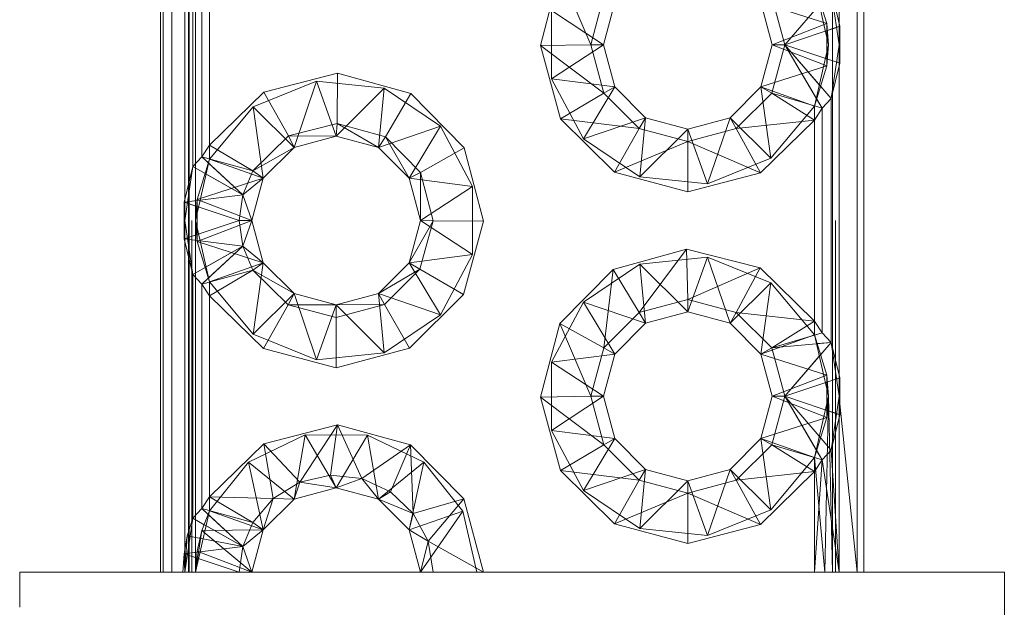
# Paper-space layout 'Layout1' of a CAD drawing. Extents: x -2 to 1033, y -36 to 596.
# Tile 13 of 89: x 85.391 to 86.791, y 294.441 to 295.277. Entities that reach past the tile are written whole.
import ezdxf

# ---------------------------------------------------------------- set-up
doc = ezdxf.new("R2010")
doc.units = 0
doc.linetypes.add('ACAD_ISO02W100', pattern=[15, 12, -3])
doc.layers.add('SS_1.ET-HALA_TaO-JD-LAVKA-ZEBRIK', color=9, linetype='CONTINUOUS', lineweight=13)

psp = doc.layouts.get("Layout1")

# ---------------------------------------------------------------- linework, layer by layer
at = {"layer": 'SS_1.ET-HALA_TaO-JD-LAVKA-ZEBRIK', "color": 5, "linetype": 'Continuous', "ltscale": 0.25}
for p, q in [((85.5907, 302.4914), (85.5907, 294.4914)), ((85.5948, 302.4914), (85.5948, 294.4914)), ((85.6069, 302.4914), (85.6069, 294.4914)), ((86.5813, 294.4914), (86.5813, 302.4914)), ((86.5907, 294.4914), (86.5907, 302.4914)), ((86.5559, 295.7109), (86.5559, 295.2719)), ((85.6254, 295.0219), (85.6254, 295.4609)), ((85.6367, 295.4147), (85.6367, 295.0681)), ((85.6498, 295.0817), (85.6498, 295.4011)), ((85.6607, 295.3843), (85.6607, 295.0985)), ((86.1312, 295.2404), (86.1586, 295.3449)), ((86.1586, 295.3449), (86.2028, 295.2414)), ((86.4785, 295.2414), (86.5446, 295.3181)), ((86.557, 295.2675), (86.5446, 295.3181)), ((86.2212, 295.3104), (86.2028, 295.2414)), ((86.4601, 295.3104), (86.4785, 295.2414)), ((86.2207, 295.2414), (86.2367, 295.3014)), ((86.4446, 295.3014), (86.4607, 295.2414)), ((86.4785, 295.2414), (86.557, 295.2675)), ((86.557, 295.2153), (86.557, 295.2675)), ((86.1312, 295.2404), (86.2028, 295.2414)), ((86.1596, 295.1361), (86.1312, 295.2404)), ((86.1312, 295.2404), (86.2212, 295.1725)), ((86.2028, 295.2414), (86.2212, 295.1725)), ((86.2028, 295.2414), (86.2207, 295.2414)), ((86.2367, 295.1814), (86.2207, 295.2414)), ((86.4607, 295.2414), (86.4446, 295.1814)), ((86.4785, 295.2414), (86.4601, 295.1725)), ((86.4607, 295.2414), (86.4785, 295.2414)), ((86.5315, 295.1511), (86.4785, 295.2414)), ((86.5446, 295.1647), (86.4785, 295.2414)), ((86.4785, 295.2414), (86.557, 295.2153)), ((86.5446, 295.1647), (86.557, 295.2153)), ((86.5559, 295.2109), (86.5559, 294.7719)), ((85.738, 295.174), (85.8427, 295.2008)), ((85.8427, 295.2008), (85.842, 295.1293)), ((85.8427, 295.2008), (85.9469, 295.1719)), ((86.2212, 295.1725), (86.2367, 295.1814)), ((86.2807, 295.1375), (86.2367, 295.1814)), ((86.4446, 295.1814), (86.4007, 295.1375)), ((86.4446, 295.1814), (86.4601, 295.1725)), ((85.6607, 295.0985), (85.738, 295.174)), ((85.738, 295.174), (85.7731, 295.1116)), ((85.9469, 295.1719), (85.9106, 295.1103)), ((85.9469, 295.1719), (86.0227, 295.0949)), ((86.2212, 295.1725), (86.1596, 295.1361)), ((86.2212, 295.1725), (86.2717, 295.122)), ((86.4096, 295.122), (86.4601, 295.1725)), ((86.4601, 295.1725), (86.5207, 295.1343)), ((86.4601, 295.1725), (86.5315, 295.1511)), ((86.5315, 295.1511), (86.5446, 295.1647)), ((86.5446, 294.8181), (86.5446, 295.1647)), ((86.5315, 295.1511), (86.5207, 295.1343)), ((86.5315, 295.1511), (86.5315, 294.8317)), ((86.2362, 295.0599), (86.1596, 295.1361)), ((86.2717, 295.122), (86.1596, 295.1361)), ((86.2807, 295.1375), (86.2717, 295.122)), ((86.3407, 295.1214), (86.2807, 295.1375)), ((86.4007, 295.1375), (86.3407, 295.1214)), ((86.4007, 295.1375), (86.4096, 295.122)), ((86.4096, 295.122), (86.5207, 295.1343)), ((86.5207, 295.1343), (86.4442, 295.0593)), ((86.5207, 294.8485), (86.5207, 295.1343)), ((85.7731, 295.1116), (85.842, 295.1293)), ((85.842, 295.1293), (85.8407, 295.1114)), ((85.842, 295.1293), (85.9007, 295.0953)), ((85.842, 295.1293), (85.9106, 295.1103)), ((86.2717, 295.122), (86.2362, 295.0599)), ((86.2717, 295.122), (86.3407, 295.1035)), ((86.3407, 295.1035), (86.4096, 295.122)), ((86.3407, 295.1214), (86.3407, 295.1035)), ((86.4096, 295.122), (86.4442, 295.0593)), ((85.7221, 295.0619), (85.7731, 295.1116)), ((85.7731, 295.1116), (85.7807, 295.0953)), ((85.7731, 295.1116), (85.8407, 295.1114)), ((85.7807, 295.0953), (85.8407, 295.1114)), ((85.8407, 295.1114), (85.9007, 295.0953)), ((85.9106, 295.1103), (85.9007, 295.0953)), ((85.9446, 295.0514), (85.9106, 295.1103)), ((85.9106, 295.1103), (85.9605, 295.0596)), ((85.6498, 295.0817), (85.6607, 295.0985)), ((85.6607, 295.0985), (85.7221, 295.0619)), ((85.7221, 295.0619), (85.7807, 295.0953)), ((85.7367, 295.0514), (85.7807, 295.0953)), ((85.9007, 295.0953), (85.9446, 295.0514)), ((85.9605, 295.0596), (86.0227, 295.0949)), ((86.0227, 295.0949), (86.0501, 294.9904)), ((86.3407, 295.1035), (86.2362, 295.0599)), ((86.3407, 295.1035), (86.4442, 295.0593)), ((86.3407, 295.1035), (86.3407, 295.032)), ((85.6367, 295.0681), (85.6498, 295.0817)), ((85.6498, 295.0817), (85.7077, 295.028)), ((85.6498, 295.0817), (85.7221, 295.0619)), ((85.6367, 295.0681), (85.6243, 295.0175)), ((85.6367, 295.0681), (85.7077, 295.028)), ((85.7221, 295.0619), (85.7077, 295.028)), ((85.7077, 295.028), (85.7367, 295.0514)), ((85.7207, 294.9914), (85.7367, 295.0514)), ((85.7221, 295.0619), (85.7367, 295.0514)), ((85.9446, 295.0514), (85.9605, 295.0596)), ((85.9446, 295.0514), (85.9607, 294.9914)), ((85.9785, 294.9907), (85.9605, 295.0596)), ((85.9607, 294.9914), (85.9605, 295.0596)), ((86.3407, 295.032), (86.2362, 295.0599)), ((86.4442, 295.0593), (86.3407, 295.032)), ((85.7077, 295.028), (85.6243, 295.0175)), ((85.7077, 295.028), (85.7028, 294.9914)), ((85.7077, 295.028), (85.7207, 294.9914)), ((85.6243, 295.0175), (85.7028, 294.9914)), ((85.6243, 295.0175), (85.6243, 294.9653)), ((85.6243, 294.9653), (85.7028, 294.9914)), ((85.7028, 294.9914), (85.7077, 294.9548)), ((85.7028, 294.9914), (85.7207, 294.9914)), ((85.7077, 294.9548), (85.7207, 294.9914)), ((85.7367, 294.9314), (85.7207, 294.9914)), ((85.9607, 294.9914), (85.9446, 294.9314)), ((85.9446, 294.9314), (85.9785, 294.9907)), ((85.9598, 294.9221), (85.9785, 294.9907)), ((85.9607, 294.9914), (85.9785, 294.9907)), ((85.9785, 294.9907), (86.0501, 294.9904)), ((86.0501, 294.9904), (86.0217, 294.8861)), ((85.6243, 294.9653), (85.6367, 294.9147)), ((85.6243, 294.9653), (85.7077, 294.9548)), ((85.6254, 294.5234), (85.6254, 294.9609)), ((85.6367, 294.9147), (85.7077, 294.9548)), ((85.7077, 294.9548), (85.6498, 294.9011)), ((85.7077, 294.9548), (85.7221, 294.9209)), ((85.7077, 294.9548), (85.7367, 294.9314)), ((86.2345, 294.9219), (86.3386, 294.9508)), ((86.3386, 294.9508), (86.2717, 294.8608)), ((86.3386, 294.9508), (86.3407, 294.8793)), ((86.3386, 294.9508), (86.4433, 294.924)), ((85.7367, 294.9314), (85.7221, 294.9209)), ((85.7807, 294.8875), (85.7367, 294.9314)), ((85.9446, 294.9314), (85.9007, 294.8875)), ((85.9446, 294.9314), (85.9598, 294.9221)), ((85.6367, 294.9147), (85.6498, 294.9011)), ((85.6367, 294.9147), (85.6367, 294.5681)), ((85.6498, 294.9011), (85.7221, 294.9209)), ((85.7221, 294.9209), (85.6607, 294.8843)), ((85.7221, 294.9209), (85.7725, 294.8715)), ((85.7221, 294.9209), (85.7807, 294.8875)), ((85.9007, 294.8875), (85.9598, 294.9221)), ((85.9094, 294.8719), (85.9598, 294.9221)), ((85.9598, 294.9221), (86.0217, 294.8861)), ((86.1586, 294.8449), (86.2345, 294.9219)), ((86.2345, 294.9219), (86.2212, 294.8104)), ((86.2345, 294.9219), (86.2717, 294.8608)), ((86.4433, 294.924), (86.3407, 294.8793)), ((86.4433, 294.924), (86.4096, 294.8608)), ((86.4433, 294.924), (86.5207, 294.8485)), ((85.6498, 294.9011), (85.6607, 294.8843)), ((85.6498, 294.5817), (85.6498, 294.9011)), ((85.7371, 294.8093), (85.6607, 294.8843)), ((85.6607, 294.8843), (85.6607, 294.5985)), ((85.7807, 294.8875), (85.7725, 294.8715)), ((85.8407, 294.8714), (85.7807, 294.8875)), ((85.9007, 294.8875), (85.8407, 294.8714)), ((85.9007, 294.8875), (85.9094, 294.8719)), ((86.0217, 294.8861), (85.9451, 294.8099)), ((85.7725, 294.8715), (85.7371, 294.8093)), ((85.7725, 294.8715), (85.8407, 294.8535)), ((85.8407, 294.8714), (85.7725, 294.8715)), ((85.8407, 294.8714), (85.9094, 294.8719)), ((85.8407, 294.8535), (85.9094, 294.8719)), ((85.8407, 294.8714), (85.8407, 294.8535)), ((85.9094, 294.8719), (85.9451, 294.8099)), ((86.3407, 294.8793), (86.2717, 294.8608)), ((86.4096, 294.8608), (86.3407, 294.8793)), ((86.3407, 294.8793), (86.3407, 294.8614)), ((86.2717, 294.8608), (86.2212, 294.8104)), ((86.2717, 294.8608), (86.2807, 294.8453)), ((86.2807, 294.8453), (86.3407, 294.8614)), ((86.3407, 294.8614), (86.4007, 294.8453)), ((86.4096, 294.8608), (86.4007, 294.8453)), ((86.4601, 294.8104), (86.4096, 294.8608)), ((86.5207, 294.8485), (86.4096, 294.8608)), ((85.8407, 294.8535), (85.8407, 294.782)), ((86.1312, 294.7404), (86.1586, 294.8449)), ((86.1586, 294.8449), (86.2028, 294.7414)), ((86.1586, 294.8449), (86.2212, 294.8104)), ((86.2367, 294.8014), (86.2807, 294.8453)), ((86.4007, 294.8453), (86.4446, 294.8014)), ((86.5207, 294.8485), (86.4601, 294.8104)), ((86.5315, 294.8317), (86.5207, 294.8485)), ((86.4601, 294.8104), (86.5315, 294.8317)), ((86.5315, 294.8317), (86.5446, 294.8181)), ((86.4601, 294.8104), (86.5446, 294.8181)), ((86.5446, 294.8181), (86.4785, 294.7414)), ((86.557, 294.7675), (86.5446, 294.8181)), ((85.8407, 294.782), (85.7371, 294.8093)), ((85.9451, 294.8099), (85.8407, 294.782)), ((86.2212, 294.8104), (86.2028, 294.7414)), ((86.2207, 294.7414), (86.2367, 294.8014)), ((86.2212, 294.8104), (86.2367, 294.8014)), ((86.4446, 294.8014), (86.4601, 294.8104)), ((86.4446, 294.8014), (86.4607, 294.7414)), ((86.4601, 294.8104), (86.4785, 294.7414)), ((86.4785, 294.7414), (86.557, 294.7675)), ((86.557, 294.7153), (86.557, 294.7675)), ((86.2028, 294.7414), (86.1312, 294.7404)), ((86.1596, 294.6361), (86.1312, 294.7404)), ((86.1312, 294.7404), (86.2212, 294.6725)), ((86.2028, 294.7414), (86.2212, 294.6725)), ((86.2028, 294.7414), (86.2207, 294.7414)), ((86.2367, 294.6814), (86.2207, 294.7414)), ((86.4607, 294.7414), (86.4446, 294.6814)), ((86.4601, 294.6725), (86.4785, 294.7414)), ((86.4607, 294.7414), (86.4785, 294.7414)), ((86.5315, 294.6511), (86.4785, 294.7414)), ((86.4785, 294.7414), (86.5446, 294.6647)), ((86.4785, 294.7414), (86.557, 294.7153)), ((86.557, 294.7307), (86.5813, 294.4914)), ((86.5446, 294.6647), (86.557, 294.7153)), ((85.7378, 294.6739), (85.8423, 294.7008)), ((85.8423, 294.7008), (85.7891, 294.6193)), ((85.8423, 294.7008), (85.8328, 294.6291)), ((85.8423, 294.7008), (85.8772, 294.6244)), ((85.8423, 294.7008), (85.9463, 294.6722)), ((86.5559, 294.7108), (86.5557, 294.4914)), ((85.6607, 294.5985), (85.7378, 294.6739)), ((85.7378, 294.6739), (85.7509, 294.5961)), ((85.7378, 294.6739), (85.7891, 294.6193)), ((85.9463, 294.6722), (85.8772, 294.6244)), ((85.9463, 294.6722), (85.9178, 294.6057)), ((85.9463, 294.6722), (85.9503, 294.575)), ((85.9463, 294.6722), (86.0223, 294.5957)), ((86.2212, 294.6725), (86.1596, 294.6361)), ((86.2212, 294.6725), (86.2367, 294.6814)), ((86.2212, 294.6725), (86.2717, 294.622)), ((86.2807, 294.6375), (86.2367, 294.6814)), ((86.4446, 294.6814), (86.4007, 294.6375)), ((86.4096, 294.622), (86.4601, 294.6725)), ((86.4446, 294.6814), (86.4601, 294.6725)), ((86.4601, 294.6725), (86.5207, 294.6343)), ((86.4601, 294.6725), (86.5315, 294.6511)), ((86.5315, 294.6511), (86.5446, 294.6647)), ((86.5446, 294.6647), (86.5557, 294.4914)), ((86.5207, 294.6343), (86.5315, 294.6511)), ((86.5207, 294.4914), (86.5315, 294.6511)), ((86.5315, 294.6511), (86.5557, 294.4914)), ((86.2362, 294.5599), (86.1596, 294.6361)), ((86.2717, 294.622), (86.1596, 294.6361)), ((86.2807, 294.6375), (86.2717, 294.622)), ((86.3407, 294.6214), (86.2807, 294.6375)), ((86.4007, 294.6375), (86.3407, 294.6214)), ((86.4007, 294.6375), (86.4096, 294.622)), ((86.4096, 294.622), (86.5207, 294.6343)), ((86.5207, 294.6343), (86.4442, 294.5593)), ((86.5207, 294.4914), (86.5207, 294.6343)), ((85.7509, 294.5961), (85.7891, 294.6193)), ((85.7891, 294.6193), (85.7807, 294.5953)), ((85.7891, 294.6193), (85.8328, 294.6291)), ((85.7891, 294.6193), (85.8407, 294.6114)), ((85.8328, 294.6291), (85.8407, 294.6114)), ((85.8328, 294.6291), (85.8772, 294.6244)), ((85.8772, 294.6244), (85.8407, 294.6114)), ((85.8772, 294.6244), (85.9007, 294.5953)), ((85.8772, 294.6244), (85.9178, 294.6057)), ((86.2717, 294.622), (86.2362, 294.5599)), ((86.2717, 294.622), (86.3407, 294.6035)), ((86.3407, 294.6035), (86.4096, 294.622)), ((86.3407, 294.6214), (86.3407, 294.6035)), ((86.4096, 294.622), (86.4442, 294.5593)), ((85.7807, 294.5953), (85.8407, 294.6114)), ((85.8407, 294.6114), (85.9007, 294.5953)), ((85.9178, 294.6057), (85.9007, 294.5953)), ((85.9178, 294.6057), (85.9503, 294.575)), ((86.2362, 294.5599), (86.3407, 294.6035)), ((86.3407, 294.6035), (86.4442, 294.5593)), ((86.3407, 294.6035), (86.3407, 294.532)), ((85.6498, 294.5817), (85.6607, 294.5985)), ((85.6607, 294.5985), (85.7221, 294.5619)), ((85.6607, 294.5985), (85.7509, 294.5961)), ((85.7221, 294.5619), (85.7509, 294.5961)), ((85.7509, 294.5961), (85.7367, 294.5514)), ((85.7367, 294.5514), (85.7807, 294.5953)), ((85.7509, 294.5961), (85.7807, 294.5953)), ((85.9007, 294.5953), (85.9446, 294.5514)), ((85.9503, 294.575), (85.9007, 294.5953)), ((86.0223, 294.5957), (85.9503, 294.575)), ((86.0223, 294.5957), (85.9713, 294.5355)), ((86.0223, 294.5957), (86.0501, 294.4914)), ((85.6367, 294.5681), (85.6498, 294.5817)), ((85.7077, 294.528), (85.6498, 294.5817)), ((85.6498, 294.5817), (85.7221, 294.5619)), ((85.9503, 294.575), (85.9446, 294.5514)), ((85.9503, 294.575), (85.9713, 294.5355)), ((85.6367, 294.5681), (85.629, 294.5432)), ((85.7077, 294.528), (85.6367, 294.5681)), ((85.7077, 294.528), (85.7221, 294.5619)), ((85.7221, 294.5619), (85.7367, 294.5514)), ((85.7367, 294.5514), (85.7077, 294.528)), ((85.7207, 294.4914), (85.7367, 294.5514)), ((85.9446, 294.5514), (85.9607, 294.4914)), ((85.9713, 294.5355), (85.9446, 294.5514)), ((86.3407, 294.532), (86.2362, 294.5599)), ((86.4442, 294.5593), (86.3407, 294.532)), ((85.629, 294.5432), (85.6243, 294.5175)), ((85.7077, 294.528), (85.629, 294.5432)), ((85.9713, 294.5355), (85.9607, 294.4914)), ((85.9713, 294.5355), (85.9785, 294.4914)), ((86.0501, 294.4914), (85.9713, 294.5355)), ((85.6243, 294.5175), (85.7077, 294.528)), ((85.7028, 294.4914), (85.7077, 294.528)), ((85.7207, 294.4914), (85.7077, 294.528)), ((85.6243, 294.5175), (85.6228, 294.4914)), ((85.7028, 294.4914), (85.6243, 294.5175)), ((86.7907, 294.4914), (85.3907, 294.4914)), ((85.3907, 294.4914), (85.3907, 294.4414)), ((86.7907, 293.0914), (86.7907, 294.4914))]:
    psp.add_line(p, q, dxfattribs=at)
at = {"layer": 'SS_1.ET-HALA_TaO-JD-LAVKA-ZEBRIK', "color": 9, "linetype": 'ACAD_ISO02W100', "ltscale": 0.25}
for p, q in [((85.6307, 294.4914), (85.6307, 302.4914)), ((85.6318, 294.4914), (85.6318, 302.4914)), ((85.6352, 302.4914), (85.6352, 294.4914)), ((85.6407, 294.4914), (85.6407, 302.4914)), ((86.5466, 294.4914), (86.5466, 302.4914)), ((86.5507, 302.4914), (86.5507, 294.4914)), ((86.5407, 302.2414), (86.5407, 294.7414)), ((86.5207, 295.3286), (86.5407, 295.2414)), ((86.5384, 295.2714), (86.5207, 295.3286)), ((86.5446, 295.3181), (86.5559, 295.2414)), ((86.1466, 295.2898), (86.2207, 295.2414)), ((86.1466, 295.193), (86.1466, 295.2898)), ((86.4446, 295.3014), (86.5384, 295.2714)), ((86.4607, 295.2414), (86.5384, 295.2714)), ((86.5363, 295.2606), (86.5391, 295.2615)), ((86.5407, 295.2414), (86.5384, 295.2714)), ((86.5384, 295.2115), (86.5384, 295.2714)), ((86.5391, 295.2615), (86.5523, 295.2659)), ((86.5523, 295.2659), (86.557, 295.2675)), ((86.5559, 295.2719), (86.5559, 295.2109)), ((86.5559, 295.2414), (86.557, 295.2675)), ((86.2207, 295.2414), (86.1466, 295.193)), ((86.4607, 295.2414), (86.5384, 295.2115)), ((86.5232, 295.1653), (86.4785, 295.2414)), ((86.5276, 295.1845), (86.4785, 295.2414)), ((86.5407, 295.2414), (86.5207, 295.1542)), ((86.5384, 295.2115), (86.5407, 295.2414)), ((86.5559, 295.2414), (86.5446, 295.1647)), ((86.5559, 295.2414), (86.557, 295.2153)), ((86.5363, 295.2222), (86.5391, 295.2213)), ((86.4446, 295.1814), (86.5384, 295.2115)), ((86.5207, 295.1542), (86.5384, 295.2115)), ((86.5523, 295.2169), (86.557, 295.2153)), ((86.1921, 295.1075), (86.1466, 295.193)), ((86.1466, 295.193), (86.2367, 295.1814)), ((85.7227, 295.1529), (85.8125, 295.1894)), ((85.8125, 295.1894), (85.7807, 295.0953)), ((85.8125, 295.1894), (85.8407, 295.1114)), ((85.8125, 295.1894), (85.9088, 295.1794)), ((85.9088, 295.1794), (85.8407, 295.1114)), ((85.9088, 295.1794), (85.9007, 295.0953)), ((85.9088, 295.1794), (85.9892, 295.1253)), ((86.2367, 295.1814), (86.1921, 295.1075)), ((86.4586, 295.0799), (86.4446, 295.1814)), ((86.5207, 295.1542), (86.4446, 295.1814)), ((86.5294, 295.1824), (86.5276, 295.1845)), ((86.5446, 295.1647), (86.5294, 295.1824)), ((86.5238, 295.1643), (86.5232, 295.1653)), ((86.5315, 295.1511), (86.5238, 295.1643)), ((85.6607, 295.0786), (85.7227, 295.1529)), ((85.7227, 295.1529), (85.7367, 295.0514)), ((85.7227, 295.1529), (85.7807, 295.0953)), ((86.5207, 295.1542), (86.4586, 295.0799)), ((86.5207, 295.1343), (86.5207, 295.1542)), ((86.2807, 295.1375), (86.1921, 295.1075)), ((86.2807, 295.1375), (86.2725, 295.0534)), ((86.4007, 295.1375), (86.3688, 295.0434)), ((86.4007, 295.1375), (86.4586, 295.0799)), ((85.9892, 295.1253), (85.9007, 295.0953)), ((85.9446, 295.0514), (85.9892, 295.1253)), ((85.9892, 295.1253), (86.0347, 295.0398)), ((86.2725, 295.0534), (86.3407, 295.1214)), ((86.3407, 295.1214), (86.3688, 295.0434)), ((86.2725, 295.0534), (86.1921, 295.1075)), ((85.6607, 295.0985), (85.6607, 295.0786)), ((85.6407, 294.9914), (85.6607, 295.0786)), ((85.6607, 295.0786), (85.6429, 295.0214)), ((85.6498, 295.0817), (85.659, 295.0732)), ((85.6607, 295.0786), (85.7367, 295.0514)), ((86.4586, 295.0799), (86.3688, 295.0434)), ((85.6254, 294.9914), (85.6367, 295.0681)), ((85.6367, 295.0681), (85.6543, 295.0581)), ((85.659, 295.0732), (85.6593, 295.0728)), ((85.6593, 295.0728), (85.7077, 295.028)), ((85.6429, 295.0214), (85.7367, 295.0514)), ((85.6543, 295.0581), (85.6558, 295.0573)), ((85.6558, 295.0573), (85.7077, 295.028)), ((85.9446, 295.0514), (86.0347, 295.0398)), ((86.3688, 295.0434), (86.2725, 295.0534)), ((85.9607, 294.9914), (86.0347, 295.0398)), ((86.0347, 295.0398), (86.0347, 294.943)), ((85.6428, 295.0198), (85.6243, 295.0175)), ((85.6243, 295.0175), (85.6254, 294.9914)), ((85.6243, 295.0175), (85.629, 295.0159)), ((85.6254, 294.9609), (85.6254, 295.0219)), ((85.629, 295.0159), (85.6451, 295.0106)), ((85.6429, 295.0214), (85.6407, 294.9914)), ((85.6473, 295.0204), (85.6428, 295.0198)), ((85.6429, 295.0214), (85.7207, 294.9914)), ((85.6429, 295.0214), (85.6429, 294.9615)), ((85.6243, 294.9653), (85.6254, 294.9914)), ((85.6367, 294.9147), (85.6254, 294.9914)), ((85.6407, 294.9914), (85.6429, 294.9615)), ((85.6607, 294.9042), (85.6407, 294.9914)), ((85.6429, 294.9615), (85.7207, 294.9914)), ((85.9607, 294.9914), (86.0347, 294.943)), ((85.6243, 294.9653), (85.629, 294.9669)), ((85.629, 294.9669), (85.6451, 294.9722)), ((85.6429, 294.9615), (85.6607, 294.9042)), ((85.6429, 294.9615), (85.7367, 294.9314)), ((85.6558, 294.9255), (85.7077, 294.9548)), ((85.7077, 294.9548), (85.6593, 294.91)), ((85.9446, 294.9314), (86.0347, 294.943)), ((86.0347, 294.943), (85.9892, 294.8575)), ((86.2725, 294.9294), (86.3688, 294.9394)), ((86.3688, 294.9394), (86.3407, 294.8614)), ((86.3688, 294.9394), (86.4007, 294.8453)), ((86.3688, 294.9394), (86.4586, 294.9029)), ((85.6367, 294.9147), (85.6543, 294.9247)), ((85.6543, 294.9247), (85.6558, 294.9255)), ((85.6607, 294.9042), (85.7367, 294.9314)), ((85.7367, 294.9314), (85.7227, 294.8299)), ((85.9446, 294.9314), (85.9892, 294.8575)), ((86.1921, 294.8753), (86.2725, 294.9294)), ((86.2725, 294.9294), (86.2807, 294.8453)), ((86.2725, 294.9294), (86.3407, 294.8614)), ((85.659, 294.9097), (85.6498, 294.9011)), ((85.6593, 294.91), (85.659, 294.9097)), ((85.7227, 294.8299), (85.6607, 294.9042)), ((85.6607, 294.9042), (85.6607, 294.8843)), ((86.4586, 294.9029), (86.4007, 294.8453)), ((86.4446, 294.8014), (86.4586, 294.9029)), ((86.4586, 294.9029), (86.5207, 294.8286)), ((85.7227, 294.8299), (85.7807, 294.8875)), ((85.7807, 294.8875), (85.8125, 294.7934)), ((85.9007, 294.8875), (85.9088, 294.8034)), ((85.9007, 294.8875), (85.9892, 294.8575)), ((85.8407, 294.8714), (85.8125, 294.7934)), ((85.8407, 294.8714), (85.9088, 294.8034)), ((86.1466, 294.7898), (86.1921, 294.8753)), ((86.1921, 294.8753), (86.2367, 294.8014)), ((86.1921, 294.8753), (86.2807, 294.8453)), ((85.9892, 294.8575), (85.9088, 294.8034)), ((86.5207, 294.8286), (86.5207, 294.8485)), ((85.8125, 294.7934), (85.7227, 294.8299)), ((86.4446, 294.8014), (86.5207, 294.8286)), ((86.4601, 294.8104), (86.5207, 294.8284)), ((86.5207, 294.8285), (86.5315, 294.8317)), ((86.5207, 294.8286), (86.5407, 294.7414)), ((86.5384, 294.7714), (86.5207, 294.8286)), ((86.5235, 294.8162), (86.5245, 294.8163)), ((86.5245, 294.8163), (86.5446, 294.8181)), ((86.5446, 294.8181), (86.5294, 294.8004)), ((86.5446, 294.8181), (86.5559, 294.7414)), ((85.9088, 294.8034), (85.8125, 294.7934)), ((86.1466, 294.7898), (86.2367, 294.8014)), ((86.4446, 294.8014), (86.5384, 294.7714)), ((86.5276, 294.7984), (86.4785, 294.7414)), ((86.5294, 294.8004), (86.5276, 294.7984)), ((86.1466, 294.7898), (86.2207, 294.7414)), ((86.1466, 294.693), (86.1466, 294.7898)), ((86.4607, 294.7414), (86.5384, 294.7714)), ((86.5407, 294.7414), (86.5384, 294.7714)), ((86.5384, 294.7115), (86.5384, 294.7714)), ((86.5559, 294.7719), (86.5559, 294.7414)), ((86.5363, 294.7606), (86.5391, 294.7615)), ((86.5523, 294.7659), (86.557, 294.7675)), ((86.5559, 294.7414), (86.557, 294.7675)), ((86.2207, 294.7414), (86.1466, 294.693)), ((86.4607, 294.7414), (86.5384, 294.7115)), ((86.5232, 294.6653), (86.4785, 294.7414)), ((86.5407, 294.7414), (86.5207, 294.6542)), ((86.5407, 294.7414), (86.5357, 294.4914)), ((86.5384, 294.7115), (86.5407, 294.7414)), ((86.5407, 294.7414), (86.5466, 294.4914)), ((86.5559, 294.7414), (86.5446, 294.6647)), ((86.5559, 294.7414), (86.557, 294.7153)), ((86.5559, 294.7414), (86.557, 294.7307)), ((86.5559, 294.7414), (86.5559, 294.7108)), ((86.5363, 294.7222), (86.5391, 294.7213)), ((86.5391, 294.7213), (86.5523, 294.7169)), ((86.5523, 294.7169), (86.557, 294.7153)), ((86.4446, 294.6814), (86.5384, 294.7115)), ((86.5207, 294.6542), (86.5384, 294.7115)), ((85.7162, 294.648), (85.7964, 294.6865)), ((85.7964, 294.6865), (85.7807, 294.5953)), ((85.7964, 294.6865), (85.8407, 294.6114)), ((85.7964, 294.6865), (85.8854, 294.6863)), ((85.8854, 294.6863), (85.8407, 294.6114)), ((85.8854, 294.6863), (85.9007, 294.5953)), ((85.8854, 294.6863), (85.9655, 294.6477)), ((86.1921, 294.6075), (86.1466, 294.693)), ((86.1466, 294.693), (86.2367, 294.6814)), ((86.2367, 294.6814), (86.1921, 294.6075)), ((86.4586, 294.5799), (86.4446, 294.6814)), ((86.4446, 294.6814), (86.5207, 294.6542)), ((86.5276, 294.6845), (86.5294, 294.6824)), ((86.5238, 294.6643), (86.5232, 294.6653)), ((86.5315, 294.6511), (86.5238, 294.6643)), ((85.6607, 294.5786), (85.7162, 294.648)), ((85.7367, 294.5514), (85.7162, 294.648)), ((85.7162, 294.648), (85.7807, 294.5953)), ((85.9655, 294.6477), (85.9007, 294.5953)), ((85.9655, 294.6477), (85.9446, 294.5514)), ((85.9655, 294.6477), (86.0209, 294.5781)), ((86.5207, 294.6542), (86.4586, 294.5799)), ((86.5207, 294.6544), (86.5315, 294.6511)), ((86.5207, 294.6542), (86.5357, 294.4914)), ((86.5207, 294.6343), (86.5207, 294.6542)), ((86.1921, 294.6075), (86.2807, 294.6375)), ((86.2807, 294.6375), (86.2725, 294.5534)), ((86.3688, 294.5434), (86.4007, 294.6375)), ((86.4007, 294.6375), (86.4586, 294.5799)), ((86.2725, 294.5534), (86.3407, 294.6214)), ((86.3407, 294.6214), (86.3688, 294.5434)), ((86.2725, 294.5534), (86.1921, 294.6075)), ((85.6607, 294.5985), (85.6607, 294.5786)), ((85.6407, 294.4914), (85.6607, 294.5786)), ((85.6607, 294.5786), (85.6496, 294.5506)), ((85.6586, 294.5735), (85.6498, 294.5817)), ((85.6607, 294.5786), (85.7367, 294.5514)), ((86.0209, 294.5781), (85.9446, 294.5514)), ((86.0209, 294.5781), (85.9607, 294.4914)), ((86.0209, 294.5781), (86.0407, 294.4914)), ((86.4586, 294.5799), (86.3688, 294.5434)), ((85.6254, 294.4914), (85.6367, 294.5681)), ((85.6529, 294.5589), (85.6367, 294.5681)), ((85.6593, 294.5728), (85.6586, 294.5735)), ((85.7077, 294.528), (85.6593, 294.5728)), ((85.6496, 294.5506), (85.6407, 294.4914)), ((85.6496, 294.5506), (85.6429, 294.5214)), ((85.6496, 294.5506), (85.7367, 294.5514)), ((85.7207, 294.4914), (85.6496, 294.5506)), ((85.6558, 294.5573), (85.6529, 294.5589)), ((85.7077, 294.528), (85.6558, 294.5573)), ((86.3688, 294.5434), (86.2725, 294.5534)), ((85.6254, 294.4914), (85.629, 294.5432)), ((85.6515, 294.5388), (85.6471, 294.5397)), ((85.6243, 294.5175), (85.6428, 294.5198)), ((85.6254, 294.4914), (85.6254, 294.5234)), ((85.6429, 294.5214), (85.6407, 294.4914)), ((85.6428, 294.5198), (85.6473, 294.5204)), ((85.7207, 294.4914), (85.6429, 294.5214)), ((85.6254, 294.4914), (85.6243, 294.5175)), ((85.629, 294.5159), (85.6243, 294.5175)), ((85.6451, 294.5106), (85.629, 294.5159))]:
    psp.add_line(p, q, dxfattribs=at)

doc.saveas('drawing.dxf')
